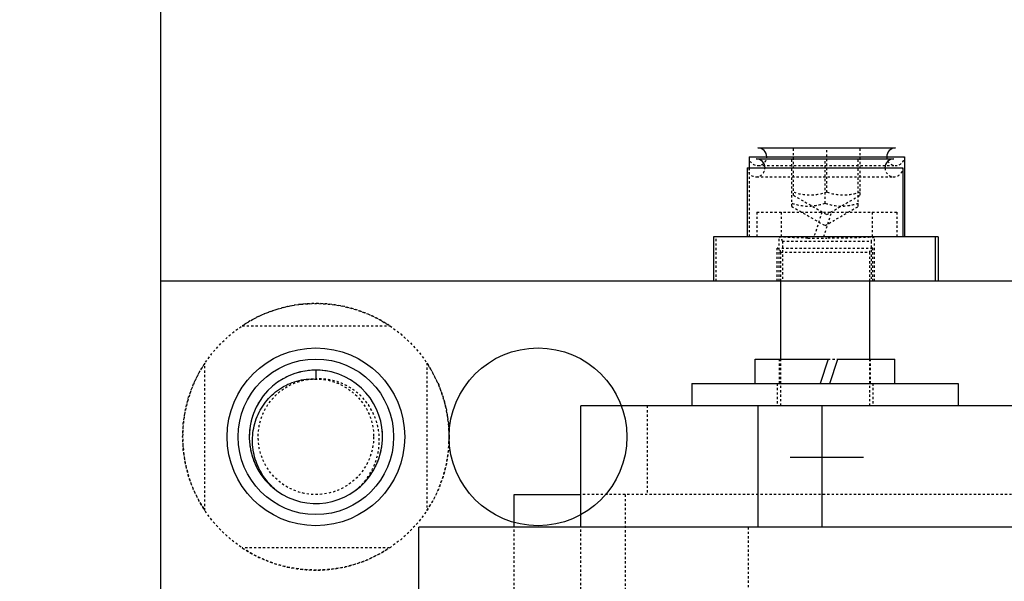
# Model space of a CAD drawing. Header units: millimetres. Extents: x -24622 to 57, y -1603 to 1112.
# Tile 184 of 219: x -715 to -671, y 862 to 887. Entities that reach past the tile are written whole.
import ezdxf

# ---------------------------------------------------------------- set-up
doc = ezdxf.new("R2010")
doc.units = ezdxf.units.MM
doc.linetypes.add('HIDDEN', pattern=[0.2, 0.1, -0.1])
doc.layers.add('02___PRT_ALL_AXES', color=7, linetype='Continuous')
doc.layers.add('DEFAULT_2', color=8, linetype='HIDDEN')
doc.dimstyles.new('7', dxfattribs={"dimtxt": 7, "dimasz": 4.5, "dimexe": 0.7, "dimexo": 0.9, "dimgap": 1.8, "dimtad": 0, "dimtxsty": 'Standard', "dimblk": 'OPEN30', "dimcen": 0, "dimclrd": 5, "dimclre": 3, "dimclrt": 256, "dimadec": 0, "dimazin": 2, "dimtm": 1e-09, "dimtfac": 0.6, "dimtofl": 0, "dimtmove": 0, "dimatfit": 3, "dimldrblk": 'OPEN30', "dimfxl": 1, "dimtolj": 1, "dimarcsym": 0})

# ---------------------------------------------------------------- blocks, each defined once
blk = doc.blocks.new('_Open30')
at = {"color": 0, "linetype": 'ByBlock', "lineweight": -2}
for p, q in [((-1, 0.2679), (0, 0)), ((0, 0), (-1, -0.2679)), ((0, 0), (-1, 0))]:
    blk.add_line(p, q, dxfattribs=at)
blk = doc.blocks.new('*D115')
at = {"color": 5, "linetype": 'ByBlock', "lineweight": -2}
for p, q in [((-779.817, 847.703), (-779.817, 852.203)), ((-779.817, 819.703), (-779.817, 843.203))]:
    blk.add_line(p, q, dxfattribs=at)
at = {"color": 3, "linetype": 'ByBlock', "lineweight": -2}
for p, q in [((-764.668, 847.703), (-780.517, 847.703)), ((-704.668, 815.203), (-780.517, 815.203))]:
    blk.add_line(p, q, dxfattribs=at)
at = {"layer": 'Defpoints', "color": 0, "linetype": 'ByBlock'}
for p in [(-779.817, 847.703), (-763.768, 847.703), (-703.768, 815.203)]:
    blk.add_point(p, dxfattribs=at)
at = {"color": 5, "linetype": 'ByBlock', "lineweight": -2, "xscale": 4.5, "yscale": 4.5, "zscale": 4.5}
for p, rotation in [((-779.817, 847.703), 90), ((-779.817, 815.203), 270)]:
    blk.add_blockref('_Open30', p, dxfattribs=dict(at, rotation=rotation))
at = {"linetype": 'ByBlock', "insert": (-779.817, 873.836), "char_height": 7, "attachment_point": 5, "rotation": 90}
blk.add_mtext('\\A1;32,5%%P10', dxfattribs=at)

msp = doc.modelspace()

# ---------------------------------------------------------------- linework, layer by layer
at = {"color": 7, "linetype": 'Continuous'}
for p, q in [((-708.768, 1010.203), (-708.768, 857.334)), ((-681.868, 881.203), (-675.668, 881.203)), ((-682.268, 880.803), (-675.268, 880.803)), ((-682.268, 880.803), (-682.268, 880.303)), ((-681.947, 880.703), (-675.747, 880.703)), ((-675.268, 880.803), (-675.268, 877.203)), ((-682.347, 880.303), (-675.347, 880.303)), ((-682.347, 880.303), (-682.347, 877.203)), ((-675.347, 880.303), (-675.347, 877.203)), ((-673.749, 877.203), (-683.865, 877.203)), ((-683.865, 877.203), (-683.865, 875.203)), ((-673.865, 875.203), (-673.865, 877.203)), ((-673.749, 877.203), (-673.749, 875.203)), ((-653.347, 875.203), (-708.768, 875.203)), ((-680.847, 875.203), (-680.847, 871.703)), ((-676.847, 875.203), (-676.847, 871.703)), ((-681.997, 871.703), (-678.71, 871.703)), ((-681.997, 870.603), (-681.997, 871.703)), ((-678.71, 871.703), (-679.067, 870.603)), ((-678.627, 870.603), (-678.27, 871.703)), ((-678.269, 871.703), (-675.697, 871.703)), ((-675.697, 870.603), (-675.697, 871.703)), ((-701.768, 871.203), (-701.768, 870.803)), ((-684.847, 870.603), (-672.847, 870.603)), ((-684.847, 870.603), (-684.847, 869.603)), ((-672.847, 870.603), (-672.847, 869.603)), ((-599.36, 869.603), (-689.847, 869.603)), ((-689.847, 864.134), (-689.847, 869.603)), ((-681.868, 869.603), (-681.868, 864.134)), ((-678.971, 864.134), (-678.971, 869.603)), ((-680.418, 867.283), (-677.118, 867.283)), ((-692.847, 865.603), (-689.847, 865.603)), ((-692.847, 864.134), (-692.847, 865.603)), ((-597.137, 864.134), (-697.137, 864.134)), ((-697.137, 855.703), (-697.137, 864.134))]:
    msp.add_line(p, q, dxfattribs=at)
for centre, radius in [((-701.768, 868.203), 4), ((-691.768, 868.203), 4), ((-701.768, 868.203), 3.5)]:
    msp.add_circle(centre, radius, dxfattribs=at)
for centre, radius, start, end in [((-681.868, 880.803), 0.4, 359.9255, 90), ((-675.668, 880.803), 0.4, 90, 180.0745), ((-681.947, 880.303), 0.4, 359.9255, 90), ((-675.747, 880.303), 0.4, 90, 180.0745), ((-701.768, 868.203), 3, 234, 231.6181), ((-701.653, 868.092), 2.982, 228.5638, 230.9622)]:
    msp.add_arc(centre, radius, start, end, dxfattribs=at)
at = {"color": 7, "linetype": 'Continuous', "start_tangent": (-0.749702, 0.661776), "end_tangent": (0.998132, -0.061099)}
msp.add_spline([(-703.626, 865.857), (-704.183, 866.515), (-704.526, 867.307), (-704.62, 868.164), (-704.568, 868.594), (-704.452, 869.01), (-704.036, 869.765), (-703.407, 870.353), (-703.03, 870.565), (-702.624, 870.713), (-701.768, 870.803)], degree=3, dxfattribs=at)
at = {"layer": '02___PRT_ALL_AXES', "color": 8, "linetype": 'HIDDEN'}
msp.add_circle((-701.768, 868.203), 6, dxfattribs=at)
at = {"layer": 'DEFAULT_2', "color": 8, "linetype": 'HIDDEN'}
for p, q in [((-680.268, 879.069), (-680.268, 881.203)), ((-678.768, 879.203), (-678.768, 881.203)), ((-677.268, 879.069), (-677.268, 881.203)), ((-681.845, 880.403), (-675.69, 880.403)), ((-680.347, 878.569), (-680.347, 880.703)), ((-678.847, 878.703), (-678.847, 880.703)), ((-677.347, 878.569), (-677.347, 880.703)), ((-682.268, 880.303), (-682.268, 877.203)), ((-681.924, 879.903), (-675.77, 879.903)), ((-680.268, 879.069), (-678.768, 878.203)), ((-678.768, 878.203), (-677.268, 879.069)), ((-681.918, 878.303), (-675.618, 878.303)), ((-681.918, 878.303), (-681.918, 877.203)), ((-680.818, 878.303), (-680.818, 877.203)), ((-680.347, 878.569), (-678.847, 877.703)), ((-678.988, 878.303), (-679.345, 877.203)), ((-678.905, 877.203), (-678.548, 878.303)), ((-678.847, 877.703), (-677.347, 878.569)), ((-676.718, 878.303), (-676.718, 877.203)), ((-675.618, 878.303), (-675.618, 877.203)), ((-683.749, 875.203), (-683.749, 877.203)), ((-680.917, 877.197), (-680.727, 877.203)), ((-680.915, 877.196), (-680.917, 877.197)), ((-680.917, 875.203), (-680.917, 877.197)), ((-680.917, 877.197), (-680.917, 877.197)), ((-680.768, 877.003), (-676.768, 877.003)), ((-680.768, 877.003), (-680.768, 875.203)), ((-676.768, 877.003), (-676.768, 875.203)), ((-676.617, 877.197), (-676.62, 877.196)), ((-676.617, 875.203), (-676.617, 877.197)), ((-676.617, 877.197), (-676.617, 877.197)), ((-680.997, 876.697), (-676.697, 876.697)), ((-680.997, 875.203), (-680.997, 876.697)), ((-680.847, 876.503), (-676.847, 876.503)), ((-680.847, 876.503), (-680.847, 875.203)), ((-676.847, 876.503), (-676.847, 875.203)), ((-676.697, 875.203), (-676.697, 876.697)), ((-705.084, 873.203), (-698.451, 873.203)), ((-706.768, 864.887), (-706.768, 871.52)), ((-696.768, 871.52), (-696.768, 864.887)), ((-680.897, 870.603), (-680.897, 871.703)), ((-680.847, 871.703), (-680.847, 869.603)), ((-678.71, 871.703), (-678.269, 871.703)), ((-676.847, 871.703), (-676.847, 869.603)), ((-676.797, 870.603), (-676.797, 871.703)), ((-680.997, 870.603), (-680.997, 869.603)), ((-676.697, 870.603), (-676.697, 869.603)), ((-686.847, 869.603), (-686.847, 865.603)), ((-634.847, 865.603), (-689.847, 865.603)), ((-687.847, 865.603), (-687.847, 829.803)), ((-692.847, 831.134), (-692.847, 864.134)), ((-689.847, 831.134), (-689.847, 864.134)), ((-682.31, 864.134), (-682.31, 831.134)), ((-698.451, 863.203), (-705.084, 863.203))]:
    msp.add_line(p, q, dxfattribs=at)
msp.add_circle((-701.768, 868.203), 2.6, dxfattribs=at)
for centre, radius, start, end in [((-681.868, 880.803), 0.4, 180, 359.9255), ((-675.668, 880.803), 0.4, 180.0745, 0), ((-681.947, 880.303), 0.4, 180, 359.9255), ((-675.747, 880.303), 0.4, 180.0745, 360), ((-680.968, 877.003), 0.2, 0, 74.7198), ((-678.763, 918.099), 40.964, 268.8005, 269.9937), ((-676.568, 877.003), 0.2, 105.0653, 180), ((-681.047, 876.503), 0.2, 360, 75.5225), ((-676.647, 876.503), 0.2, 104.4775, 180), ((-701.768, 868.203), 6, 56.4427, 123.5573), ((-701.768, 868.203), 6, 146.4427, 213.5573), ((-701.768, 868.203), 6, 326.4427, 33.5573), ((-701.769, 868.209), 2.994, 103.4681, 107.307), ((-701.771, 868.217), 2.985, 102.8969, 103.4666), ((-701.766, 868.192), 3.011, 76.5269, 102.8804), ((-701.772, 868.212), 2.99, 115.875, 117.0004), ((-701.764, 868.2), 3.005, 133.9764, 141.6539), ((-701.764, 868.201), 3.004, 148.1322, 154.7111), ((-701.764, 868.202), 3.004, 161.2513, 167.8433), ((-701.762, 868.203), 3.006, 173.8341, 180.0049), ((-701.773, 868.203), 3.006, 359.9947, 6.1563), ((-701.774, 868.203), 2.994, 180.0088, 180.823), ((-701.778, 868.203), 2.99, 180.823, 181.6357), ((-701.757, 868.203), 2.99, 358.3643, 359.1768), ((-701.761, 868.203), 2.994, 359.1768, 359.9912), ((-701.763, 868.204), 3.004, 186.8836, 193.7846), ((-701.772, 868.204), 3.005, 346.2169, 353.1257), ((-701.761, 868.206), 3.007, 200.358, 206.8969), ((-701.774, 868.206), 3.007, 333.1116, 339.5968), ((-701.759, 868.213), 3.013, 225.878, 229.285), ((-701.764, 868.207), 3.005, 229.2853, 230.8811), ((-701.772, 868.197), 2.992, 231.309, 232.9093), ((-701.768, 868.203), 3, 231.6181, 231.6806), ((-701.768, 868.203), 3, 231.6806, 234), ((-701.78, 868.187), 2.98, 232.9096, 233.9996), ((-701.756, 868.187), 2.98, 306.0004, 307.097), ((-701.763, 868.196), 2.992, 307.0973, 308.672), ((-701.771, 868.207), 3.005, 308.9633, 310.7074), ((-701.776, 868.213), 3.013, 310.7147, 314.1255), ((-701.768, 868.203), 6, 236.4427, 303.5573)]:
    msp.add_arc(centre, radius, start, end, dxfattribs=at)
for points, start_tangent, end_tangent in [([(-678.768, 879.203), (-679.518, 879.069), (-680.268, 879.203)], (-0.948683, -0.316228), (-0.948683, 0.316228)), ([(-677.268, 879.203), (-678.018, 879.069), (-678.768, 879.203)], (-0.948683, -0.316228), (-0.948683, 0.316228)), ([(-678.847, 878.703), (-679.597, 878.569), (-680.347, 878.703)], (-0.948683, -0.316228), (-0.948683, 0.316228)), ([(-677.347, 878.703), (-678.097, 878.569), (-678.847, 878.703)], (-0.948683, -0.316228), (-0.948683, 0.316228)), ([(-679.621, 877.145), (-680.131, 877.158), (-680.349, 877.166), (-680.536, 877.173), (-680.689, 877.18), (-680.804, 877.186), (-680.88, 877.192), (-680.915, 877.196)], (-0.999784, 0.020789), (-0.964724, 0.263264)), ([(-676.62, 877.196), (-676.677, 877.19), (-676.811, 877.182), (-677.015, 877.173), (-677.283, 877.163), (-677.604, 877.152), (-677.968, 877.144), (-678.768, 877.136)], (-0.965739, -0.259515), (-1, -0.00019)), ([(-676.881, 877.203), (-676.767, 877.203), (-676.722, 877.202), (-676.684, 877.202), (-676.655, 877.201), (-676.634, 877.2), (-676.621, 877.199), (-676.617, 877.197)], (1, 0), (0.001571, -0.999999)), ([(-700.004, 865.776), (-699.411, 866.423), (-699.035, 867.216), (-698.913, 868.085), (-698.954, 868.523), (-699.062, 868.95), (-699.47, 869.726), (-700.102, 870.335), (-700.483, 870.555), (-700.895, 870.709), (-701.768, 870.803)], (0.776742, 0.629819), (-0.998132, -0.061099))]:
    msp.add_spline(points, degree=3, dxfattribs=dict(at, start_tangent=start_tangent, end_tangent=end_tangent))

# ---------------------------------------------------------------- dimensions: what is measured, and where the dimension line sits
at = {"color": 5, "linetype": 'ByBlock'}
dim = msp.add_linear_dim(base=(-779.817, 847.703), p1=(-703.768, 815.203), p2=(-763.768, 847.703), angle=90, text='<>%%P10', dimstyle='7', dxfattribs=at)
dim.commit()
dim.dimension.update_dxf_attribs({"geometry": '*D115', "text_midpoint": (-779.817, 873.836)})

doc.saveas('drawing.dxf')
